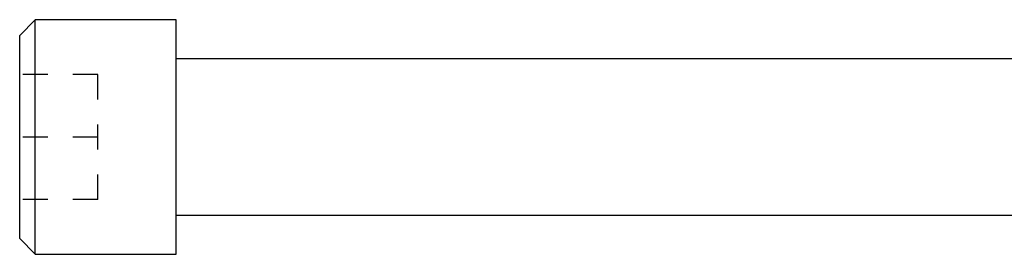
# Model space of a CAD drawing. Header units: inches. Extents: x 1694 to 2505, y -239 to -56.
# Tile 43 of 179: x 1732.092 to 1736.027, y -148.568 to -147.63. Entities that reach past the tile are written whole.
import ezdxf

# ---------------------------------------------------------------- set-up
doc = ezdxf.new("R2010")
doc.units = ezdxf.units.IN
doc.header["$LTSCALE"] = 0.5
doc.header["$MEASUREMENT"] = 0
doc.linetypes.add('HIDDEN', pattern=[0.225, 0.15, -0.075])
doc.layers.add('SID-M-H', color=4, linetype='HIDDEN')
doc.layers.add('SID-M-S', color=105, linetype='Continuous')

msp = doc.modelspace()

# ---------------------------------------------------------------- linework, layer by layer
at = {"layer": 'SID-M-H'}
for p, q in [((1732.40408, -147.8491), (1732.09158, -147.8491)), ((1732.40408, -148.3491), (1732.40408, -147.8491)), ((1732.40408, -148.0991), (1732.09158, -148.0991)), ((1732.40408, -148.3491), (1732.09158, -148.3491))]:
    msp.add_line(p, q, dxfattribs=at)
at = {"layer": 'SID-M-S'}
for p, q in [((1732.15408, -147.63035), (1732.09158, -147.69285)), ((1732.71658, -147.63035), (1732.15408, -147.63035)), ((1732.15408, -148.56785), (1732.15408, -147.63035)), ((1732.71658, -148.56785), (1732.71658, -147.63035)), ((1732.09158, -148.50535), (1732.09158, -147.69285)), ((1736.21658, -147.7866), (1732.71658, -147.7866)), ((1732.71658, -148.4116), (1736.21658, -148.4116)), ((1732.09158, -148.50535), (1732.15408, -148.56785)), ((1732.15408, -148.56785), (1732.71658, -148.56785))]:
    msp.add_line(p, q, dxfattribs=at)

doc.saveas('drawing.dxf')
